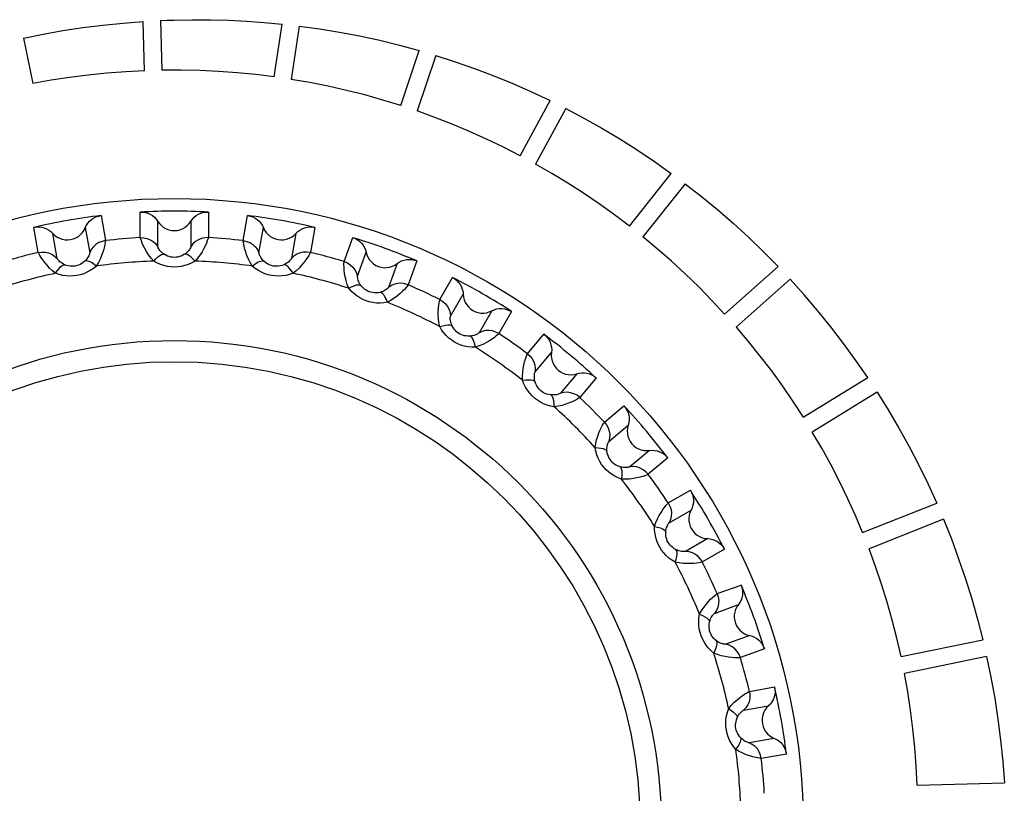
# Model space of a CAD drawing. Header units: millimetres. Extents: x 279 to 812, y 147 to 749.
# Tile 15 of 27: x 567.32 to 577.5, y 422.54 to 430.54. Entities that reach past the tile are written whole.
import ezdxf

# ---------------------------------------------------------------- set-up
doc = ezdxf.new("R2010")
doc.units = ezdxf.units.MM
doc.header["$LTSCALE"] = 65.395
doc.layers.get('0').update_dxf_attribs({"linetype": 'CONTINUOUS'})

msp = doc.modelspace()

# ---------------------------------------------------------------- linework, layer by layer
for p, q in [((568.613, 430.007), (568.599, 430.517)), ((568.778, 430.527), (568.792, 430.013)), ((569.952, 429.944), (570.033, 430.49)), ((570.211, 430.469), (570.129, 429.918)), ((567.363, 430.344), (567.459, 429.875)), ((571.259, 429.649), (571.449, 430.217)), ((571.621, 430.166), (571.43, 429.592)), ((572.495, 429.129), (572.804, 429.699)), ((572.964, 429.619), (572.653, 429.043)), ((573.622, 428.402), (574.054, 428.947)), ((574.198, 428.84), (573.762, 428.291)), ((568.163, 428.511), (568.209, 428.252)), ((568.568, 428.283), (568.569, 428.546)), ((569.272, 428.546), (569.273, 428.283)), ((569.632, 428.252), (569.678, 428.511)), ((567.515, 428.129), (567.47, 428.388)), ((568, 428.386), (568.046, 428.127)), ((568.75, 428.188), (568.75, 428.451)), ((569.091, 428.451), (569.091, 428.188)), ((569.795, 428.127), (569.84, 428.386)), ((570.371, 428.388), (570.326, 428.129)), ((567.711, 428.068), (567.665, 428.326)), ((570.176, 428.326), (570.13, 428.068)), ((570.675, 428.036), (570.765, 428.283)), ((570.813, 427.885), (570.903, 428.132)), ((571.223, 428.015), (571.133, 427.768)), ((571.426, 428.042), (571.336, 427.795)), ((574.606, 427.492), (575.16, 427.984)), ((571.664, 427.642), (571.795, 427.87)), ((574.725, 427.358), (575.283, 427.853)), ((571.774, 427.47), (571.905, 427.697)), ((572.2, 427.527), (572.069, 427.299)), ((572.405, 427.518), (572.274, 427.29)), ((572.569, 427.083), (572.739, 427.284)), ((572.648, 426.894), (572.817, 427.095)), ((573.078, 426.876), (572.909, 426.675)), ((573.278, 426.832), (573.109, 426.631)), ((575.418, 426.426), (576.085, 426.836)), ((576.183, 426.686), (575.512, 426.273)), ((573.364, 426.375), (573.566, 426.544)), ((573.409, 426.175), (573.61, 426.344)), ((573.829, 426.083), (573.627, 425.914)), ((574.018, 426.005), (573.817, 425.836)), ((574.024, 425.54), (574.252, 425.671)), ((576.032, 425.234), (576.798, 425.537)), ((574.033, 425.335), (574.26, 425.467)), ((576.868, 425.372), (576.098, 425.067)), ((574.431, 425.171), (574.203, 425.04)), ((574.604, 425.062), (574.376, 424.93)), ((574.529, 424.603), (574.776, 424.692)), ((574.502, 424.399), (574.749, 424.489)), ((574.865, 424.169), (574.618, 424.079)), ((576.429, 423.954), (577.273, 424.126)), ((575.017, 424.031), (574.77, 423.941)), ((577.313, 423.952), (576.465, 423.778)), ((574.863, 423.592), (575.122, 423.638)), ((574.801, 423.397), (575.06, 423.442)), ((575.119, 423.107), (574.861, 423.061)), ((575.244, 422.945), (574.985, 422.899)), ((576.596, 422.624), (577.496, 422.648))]:
    msp.add_line(p, q)
for points in [[(567.363, 430.344), (567.566, 430.385), (567.77, 430.422), (567.976, 430.453), (568.183, 430.48), (568.391, 430.501), (568.599, 430.517)], [(568.778, 430.527), (568.848, 430.53), (568.871, 430.531), (568.894, 430.532), (568.917, 430.532)], [(568.917, 430.532), (569.105, 430.535), (569.293, 430.534), (569.479, 430.529), (569.665, 430.52), (569.85, 430.507), (570.033, 430.49)], [(570.211, 430.469), (570.42, 430.44), (570.628, 430.406), (570.835, 430.367), (571.042, 430.322), (571.246, 430.272), (571.449, 430.217)], [(571.621, 430.166), (571.822, 430.101), (572.022, 430.031), (572.221, 429.955), (572.418, 429.875), (572.612, 429.789), (572.804, 429.699)], [(568.613, 430.007), (568.418, 429.997), (568.224, 429.982), (568.03, 429.963), (567.838, 429.938), (567.648, 429.909), (567.459, 429.875)], [(569.952, 429.944), (569.762, 429.968), (569.571, 429.986), (569.378, 430), (569.183, 430.009), (568.988, 430.013), (568.792, 430.013)], [(571.259, 429.649), (571.075, 429.705), (570.888, 429.757), (570.7, 429.805), (570.51, 429.847), (570.32, 429.885), (570.129, 429.918)], [(572.964, 429.619), (573.153, 429.519), (573.338, 429.414), (573.522, 429.304), (573.703, 429.19), (573.88, 429.071), (574.054, 428.947)], [(572.495, 429.129), (572.322, 429.217), (572.147, 429.301), (571.97, 429.381), (571.791, 429.456), (571.611, 429.526), (571.43, 429.592)], [(573.622, 428.402), (573.467, 428.519), (573.31, 428.632), (573.149, 428.741), (572.986, 428.846), (572.821, 428.947), (572.653, 429.043)], [(574.198, 428.84), (574.367, 428.709), (574.532, 428.572), (574.695, 428.431), (574.854, 428.286), (575.009, 428.137), (575.16, 427.984)], [(568, 428.386), (568.012, 428.41), (568.027, 428.432), (568.044, 428.453), (568.065, 428.471), (568.087, 428.485), (568.111, 428.497), (568.136, 428.506), (568.163, 428.511)], [(568.569, 428.546), (568.596, 428.546), (568.622, 428.542), (568.648, 428.534), (568.672, 428.524), (568.695, 428.51), (568.716, 428.493), (568.734, 428.473), (568.75, 428.451)], [(569.091, 428.451), (569.107, 428.473), (569.125, 428.493), (569.146, 428.51), (569.169, 428.524), (569.193, 428.534), (569.219, 428.542), (569.245, 428.546), (569.272, 428.546)], [(569.678, 428.511), (569.705, 428.506), (569.73, 428.497), (569.754, 428.485), (569.777, 428.47), (569.797, 428.453), (569.814, 428.432), (569.829, 428.41), (569.84, 428.386)], [(567.47, 428.388), (567.496, 428.393), (567.523, 428.393), (567.55, 428.391), (567.576, 428.384), (567.601, 428.374), (567.624, 428.361), (567.646, 428.345), (567.665, 428.326)], [(567.665, 428.326), (567.686, 428.306), (567.709, 428.289), (567.735, 428.276), (567.763, 428.266), (567.791, 428.261), (567.82, 428.259), (567.849, 428.262), (567.877, 428.269), (567.904, 428.281), (567.929, 428.296), (567.952, 428.314), (567.971, 428.335), (567.988, 428.359), (568, 428.386)], [(568.75, 428.451), (568.767, 428.427), (568.787, 428.407), (568.81, 428.389), (568.836, 428.375), (568.863, 428.364), (568.891, 428.358), (568.92, 428.356), (568.949, 428.358), (568.978, 428.364), (569.005, 428.375), (569.03, 428.389), (569.054, 428.407), (569.074, 428.427), (569.091, 428.451)], [(569.84, 428.386), (569.853, 428.359), (569.869, 428.335), (569.889, 428.314), (569.912, 428.296), (569.937, 428.281), (569.964, 428.269), (569.992, 428.262), (570.021, 428.259), (570.05, 428.261), (570.078, 428.266), (570.106, 428.276), (570.132, 428.289), (570.155, 428.306), (570.176, 428.326)], [(570.176, 428.326), (570.195, 428.345), (570.217, 428.361), (570.24, 428.374), (570.265, 428.384), (570.292, 428.391), (570.318, 428.393), (570.345, 428.393), (570.371, 428.388)], [(568.568, 428.283), (568.604, 428.282), (568.639, 428.274), (568.672, 428.261), (568.703, 428.241), (568.729, 428.217), (568.75, 428.188)], [(568.707, 428.04), (568.68, 428.071), (568.655, 428.104), (568.634, 428.138), (568.615, 428.17), (568.6, 428.2), (568.588, 428.226), (568.58, 428.248), (568.573, 428.266), (568.57, 428.277), (568.568, 428.283)], [(569.273, 428.283), (569.237, 428.282), (569.202, 428.274), (569.169, 428.261), (569.138, 428.241), (569.112, 428.217), (569.091, 428.188)], [(569.273, 428.283), (569.271, 428.277), (569.268, 428.266), (569.261, 428.248), (569.252, 428.226), (569.241, 428.2), (569.226, 428.17), (569.207, 428.137), (569.186, 428.104), (569.161, 428.071), (569.134, 428.04)], [(570.765, 428.283), (570.79, 428.273), (570.814, 428.261), (570.835, 428.245), (570.855, 428.226), (570.871, 428.205), (570.885, 428.182), (570.896, 428.158), (570.903, 428.132)], [(574.606, 427.492), (574.473, 427.634), (574.338, 427.773), (574.198, 427.908), (574.056, 428.04), (573.91, 428.167), (573.762, 428.291)], [(568.209, 428.252), (568.174, 428.244), (568.14, 428.231), (568.11, 428.212), (568.084, 428.187), (568.062, 428.159), (568.046, 428.127)], [(568.209, 428.252), (568.208, 428.246), (568.207, 428.234), (568.204, 428.215), (568.199, 428.192), (568.192, 428.164), (568.182, 428.132), (568.169, 428.097), (568.154, 428.06), (568.136, 428.024), (568.114, 427.988)], [(568.815, 428.11), (568.802, 428.12), (568.79, 428.13), (568.78, 428.14), (568.772, 428.15), (568.765, 428.16), (568.759, 428.168), (568.755, 428.176), (568.752, 428.182), (568.751, 428.186), (568.75, 428.188)], [(569.091, 428.188), (569.09, 428.186), (569.089, 428.182), (569.086, 428.176), (569.082, 428.168), (569.076, 428.16), (569.069, 428.15), (569.061, 428.14), (569.05, 428.13), (569.039, 428.12), (569.025, 428.11)], [(569.632, 428.252), (569.667, 428.244), (569.701, 428.231), (569.731, 428.212), (569.757, 428.187), (569.779, 428.159), (569.795, 428.127)], [(569.726, 427.988), (569.705, 428.024), (569.687, 428.06), (569.671, 428.097), (569.659, 428.132), (569.649, 428.164), (569.642, 428.192), (569.637, 428.216), (569.634, 428.234), (569.632, 428.246), (569.632, 428.252)], [(567.515, 428.129), (567.551, 428.134), (567.586, 428.133), (567.621, 428.125), (567.654, 428.112), (567.684, 428.092), (567.711, 428.068)], [(567.694, 427.914), (567.661, 427.94), (567.632, 427.968), (567.605, 427.997), (567.581, 428.026), (567.561, 428.053), (567.545, 428.077), (567.532, 428.097), (567.523, 428.113), (567.517, 428.124), (567.515, 428.129)], [(568.046, 428.127), (568.046, 428.124), (568.045, 428.12), (568.043, 428.113), (568.04, 428.105), (568.037, 428.096), (568.031, 428.085), (568.025, 428.074), (568.016, 428.062), (568.007, 428.05), (567.995, 428.038)], [(568.707, 428.04), (568.729, 428.064), (568.75, 428.084), (568.77, 428.098), (568.788, 428.108), (568.803, 428.112), (568.815, 428.11)], [(568.92, 428.078), (568.903, 428.079), (568.885, 428.082), (568.867, 428.086), (568.85, 428.092), (568.832, 428.1), (568.815, 428.11)], [(569.025, 428.11), (569.009, 428.1), (568.991, 428.092), (568.973, 428.086), (568.956, 428.082), (568.938, 428.079), (568.92, 428.078)], [(569.134, 428.04), (569.112, 428.064), (569.091, 428.084), (569.071, 428.098), (569.053, 428.108), (569.038, 428.112), (569.025, 428.11)], [(569.846, 428.038), (569.834, 428.05), (569.824, 428.062), (569.816, 428.074), (569.81, 428.086), (569.804, 428.096), (569.8, 428.105), (569.798, 428.113), (569.796, 428.12), (569.795, 428.124), (569.795, 428.127)], [(570.326, 428.129), (570.29, 428.134), (570.255, 428.133), (570.22, 428.125), (570.186, 428.112), (570.156, 428.092), (570.13, 428.068)], [(570.326, 428.129), (570.324, 428.124), (570.318, 428.113), (570.309, 428.097), (570.296, 428.077), (570.28, 428.053), (570.26, 428.026), (570.236, 427.997), (570.209, 427.968), (570.179, 427.94), (570.147, 427.914)], [(570.903, 428.132), (570.911, 428.103), (570.923, 428.077), (570.938, 428.053), (570.957, 428.031), (570.979, 428.012), (571.004, 427.996), (571.03, 427.984), (571.058, 427.976), (571.087, 427.972), (571.116, 427.973), (571.145, 427.977), (571.173, 427.986), (571.199, 427.999), (571.223, 428.015)], [(567.694, 427.914), (567.711, 427.941), (567.729, 427.964), (567.746, 427.982), (567.762, 427.995), (567.776, 428.002), (567.788, 428.002)], [(568.115, 427.988), (568.084, 427.963), (568.052, 427.942), (568.018, 427.924), (567.984, 427.909), (567.949, 427.898), (567.914, 427.89), (567.879, 427.886), (567.843, 427.884), (567.805, 427.886), (567.768, 427.892), (567.731, 427.901), (567.694, 427.914)], [(567.788, 428.002), (567.774, 428.009), (567.76, 428.017), (567.749, 428.025), (567.738, 428.034), (567.73, 428.042), (567.723, 428.049), (567.718, 428.056), (567.714, 428.061), (567.712, 428.065), (567.711, 428.068)], [(567.995, 428.038), (567.98, 428.026), (567.965, 428.015), (567.948, 428.005), (567.931, 427.998), (567.914, 427.993), (567.897, 427.989), (567.88, 427.986), (567.862, 427.986), (567.844, 427.987), (567.825, 427.99), (567.807, 427.995), (567.788, 428.002)], [(568.114, 427.988), (568.089, 428.008), (568.064, 428.024), (568.042, 428.035), (568.023, 428.041), (568.007, 428.042), (567.995, 428.038)], [(568.92, 427.978), (568.885, 427.98), (568.849, 427.985), (568.813, 427.993), (568.777, 428.005), (568.741, 428.021), (568.707, 428.04)], [(569.134, 428.04), (569.1, 428.021), (569.064, 428.005), (569.028, 427.993), (568.992, 427.985), (568.956, 427.98), (568.92, 427.978)], [(569.726, 427.988), (569.752, 428.008), (569.776, 428.024), (569.799, 428.035), (569.818, 428.041), (569.834, 428.042), (569.846, 428.038)], [(570.147, 427.914), (570.11, 427.901), (570.073, 427.892), (570.035, 427.886), (569.998, 427.884), (569.961, 427.886), (569.926, 427.891), (569.891, 427.898), (569.856, 427.909), (569.822, 427.924), (569.789, 427.942), (569.757, 427.963), (569.726, 427.988)], [(570.052, 428.002), (570.034, 427.995), (570.015, 427.99), (569.997, 427.987), (569.979, 427.986), (569.961, 427.986), (569.943, 427.989), (569.926, 427.993), (569.909, 427.998), (569.893, 428.005), (569.876, 428.015), (569.861, 428.026), (569.846, 428.038)], [(570.13, 428.068), (570.129, 428.065), (570.127, 428.061), (570.123, 428.056), (570.118, 428.049), (570.111, 428.042), (570.102, 428.034), (570.092, 428.025), (570.08, 428.017), (570.067, 428.009), (570.052, 428.002)], [(570.147, 427.914), (570.13, 427.941), (570.112, 427.964), (570.095, 427.982), (570.079, 427.995), (570.065, 428.002), (570.052, 428.002)], [(570.722, 427.76), (570.707, 427.799), (570.695, 427.838), (570.686, 427.877), (570.68, 427.913), (570.676, 427.947), (570.674, 427.976), (570.673, 428), (570.673, 428.018), (570.674, 428.03), (570.675, 428.036)], [(570.675, 428.036), (570.708, 428.023), (570.738, 428.003), (570.765, 427.979), (570.786, 427.951), (570.803, 427.919), (570.813, 427.885)], [(571.223, 428.015), (571.245, 428.03), (571.269, 428.042), (571.295, 428.051), (571.321, 428.057), (571.348, 428.058), (571.375, 428.056), (571.401, 428.051), (571.426, 428.042)], [(570.848, 427.789), (570.838, 427.802), (570.831, 427.816), (570.825, 427.829), (570.82, 427.841), (570.817, 427.853), (570.815, 427.863), (570.813, 427.871), (570.813, 427.878), (570.813, 427.882), (570.813, 427.885)], [(570.722, 427.76), (570.75, 427.775), (570.777, 427.786), (570.801, 427.793), (570.821, 427.796), (570.837, 427.795), (570.848, 427.789)], [(571.045, 427.717), (571.026, 427.713), (571.007, 427.712), (570.988, 427.712), (570.97, 427.714), (570.952, 427.718), (570.935, 427.723), (570.919, 427.73), (570.903, 427.738), (570.888, 427.748), (570.874, 427.76), (570.86, 427.774), (570.848, 427.789)], [(571.336, 427.795), (571.333, 427.79), (571.326, 427.78), (571.314, 427.766), (571.298, 427.748), (571.278, 427.728), (571.253, 427.705), (571.225, 427.68), (571.193, 427.656), (571.159, 427.634), (571.123, 427.614)], [(571.336, 427.795), (571.302, 427.806), (571.267, 427.811), (571.231, 427.81), (571.196, 427.802), (571.163, 427.788), (571.133, 427.768)], [(571.795, 427.87), (571.819, 427.856), (571.839, 427.84), (571.858, 427.82), (571.874, 427.799), (571.887, 427.775), (571.896, 427.75), (571.903, 427.724), (571.905, 427.697)], [(576.085, 426.836), (575.962, 427.014), (575.835, 427.188), (575.703, 427.36), (575.567, 427.529), (575.427, 427.693), (575.283, 427.853)], [(571.123, 427.614), (571.084, 427.608), (571.046, 427.605), (571.008, 427.606), (570.971, 427.611), (570.935, 427.619), (570.901, 427.629), (570.868, 427.643), (570.836, 427.66), (570.805, 427.68), (570.775, 427.704), (570.747, 427.73), (570.722, 427.76)], [(571.133, 427.768), (571.132, 427.766), (571.129, 427.763), (571.124, 427.758), (571.118, 427.752), (571.11, 427.746), (571.1, 427.74), (571.088, 427.733), (571.075, 427.727), (571.061, 427.721), (571.045, 427.717)], [(571.123, 427.614), (571.111, 427.644), (571.097, 427.67), (571.084, 427.69), (571.07, 427.706), (571.057, 427.714), (571.045, 427.717)], [(571.905, 427.697), (571.908, 427.668), (571.915, 427.64), (571.926, 427.613), (571.941, 427.588), (571.96, 427.566), (571.981, 427.546), (572.005, 427.53), (572.031, 427.517), (572.059, 427.508), (572.088, 427.503), (572.117, 427.503), (572.146, 427.507), (572.173, 427.515), (572.2, 427.527)], [(571.662, 427.363), (571.654, 427.404), (571.649, 427.444), (571.647, 427.484), (571.648, 427.521), (571.65, 427.554), (571.653, 427.583), (571.656, 427.607), (571.659, 427.625), (571.662, 427.637), (571.664, 427.642)], [(571.664, 427.642), (571.694, 427.623), (571.721, 427.599), (571.743, 427.571), (571.759, 427.539), (571.77, 427.505), (571.774, 427.47)], [(571.791, 427.369), (571.784, 427.384), (571.779, 427.399), (571.776, 427.413), (571.773, 427.426), (571.772, 427.437), (571.772, 427.448), (571.772, 427.456), (571.772, 427.462), (571.773, 427.467), (571.774, 427.47)], [(572.2, 427.527), (572.225, 427.538), (572.25, 427.546), (572.277, 427.55), (572.304, 427.551), (572.331, 427.548), (572.357, 427.541), (572.381, 427.531), (572.405, 427.518)], [(571.662, 427.363), (571.693, 427.372), (571.721, 427.379), (571.746, 427.382), (571.766, 427.381), (571.781, 427.377), (571.791, 427.369)], [(572.032, 427.149), (571.993, 427.15), (571.954, 427.154), (571.917, 427.161), (571.881, 427.172), (571.848, 427.186), (571.816, 427.203), (571.786, 427.222), (571.757, 427.244), (571.73, 427.27), (571.705, 427.298), (571.682, 427.329), (571.662, 427.363)], [(571.973, 427.264), (571.953, 427.264), (571.934, 427.266), (571.916, 427.269), (571.898, 427.274), (571.882, 427.281), (571.866, 427.289), (571.851, 427.299), (571.837, 427.309), (571.824, 427.322), (571.812, 427.336), (571.801, 427.352), (571.791, 427.369)], [(572.069, 427.299), (572.067, 427.297), (572.063, 427.294), (572.058, 427.291), (572.051, 427.286), (572.042, 427.282), (572.031, 427.277), (572.018, 427.272), (572.004, 427.269), (571.989, 427.266), (571.973, 427.264)], [(572.032, 427.149), (572.025, 427.181), (572.016, 427.208), (572.007, 427.231), (571.996, 427.248), (571.985, 427.259), (571.973, 427.264)], [(572.274, 427.29), (572.27, 427.286), (572.26, 427.278), (572.246, 427.266), (572.228, 427.251), (572.204, 427.234), (572.176, 427.216), (572.144, 427.197), (572.109, 427.179), (572.071, 427.163), (572.032, 427.149)], [(572.274, 427.29), (572.242, 427.307), (572.208, 427.318), (572.172, 427.323), (572.137, 427.321), (572.102, 427.313), (572.069, 427.299)], [(572.739, 427.284), (572.759, 427.267), (572.777, 427.247), (572.792, 427.225), (572.804, 427.201), (572.812, 427.175), (572.817, 427.149), (572.819, 427.122), (572.817, 427.095)], [(574.725, 427.358), (574.85, 427.21), (574.971, 427.059), (575.089, 426.905), (575.203, 426.748), (575.312, 426.588), (575.418, 426.426)], [(572.519, 426.808), (572.519, 426.85), (572.521, 426.89), (572.526, 426.93), (572.533, 426.966), (572.54, 426.999), (572.548, 427.027), (572.556, 427.049), (572.562, 427.067), (572.567, 427.078), (572.569, 427.083)], [(572.569, 427.083), (572.596, 427.059), (572.618, 427.031), (572.635, 426.999), (572.645, 426.965), (572.65, 426.93), (572.648, 426.894)], [(572.817, 427.095), (572.815, 427.066), (572.817, 427.037), (572.823, 427.009), (572.833, 426.982), (572.847, 426.956), (572.865, 426.933), (572.886, 426.913), (572.91, 426.896), (572.935, 426.882), (572.963, 426.873), (572.991, 426.867), (573.021, 426.866), (573.049, 426.869), (573.078, 426.876)], [(572.647, 426.792), (572.643, 426.808), (572.641, 426.823), (572.64, 426.837), (572.64, 426.851), (572.641, 426.862), (572.642, 426.873), (572.643, 426.881), (572.645, 426.887), (572.647, 426.891), (572.648, 426.894)], [(573.078, 426.876), (573.104, 426.883), (573.13, 426.886), (573.157, 426.886), (573.184, 426.882), (573.21, 426.874), (573.234, 426.863), (573.257, 426.849), (573.278, 426.832)], [(572.519, 426.808), (572.551, 426.812), (572.58, 426.814), (572.605, 426.812), (572.625, 426.808), (572.639, 426.801), (572.647, 426.792)], [(572.847, 426.533), (572.808, 426.541), (572.771, 426.551), (572.735, 426.565), (572.702, 426.582), (572.671, 426.602), (572.643, 426.624), (572.617, 426.648), (572.592, 426.675), (572.57, 426.705), (572.55, 426.737), (572.533, 426.771), (572.519, 426.808)], [(572.808, 426.657), (572.789, 426.66), (572.77, 426.665), (572.753, 426.672), (572.736, 426.68), (572.721, 426.689), (572.707, 426.7), (572.694, 426.712), (572.682, 426.725), (572.672, 426.74), (572.662, 426.756), (572.654, 426.773), (572.647, 426.792)], [(572.909, 426.675), (572.907, 426.673), (572.903, 426.671), (572.897, 426.668), (572.889, 426.665), (572.879, 426.662), (572.868, 426.659), (572.854, 426.657), (572.84, 426.656), (572.825, 426.656), (572.808, 426.657)], [(572.847, 426.533), (572.845, 426.566), (572.841, 426.594), (572.836, 426.619), (572.828, 426.637), (572.819, 426.65), (572.808, 426.657)], [(573.109, 426.631), (573.081, 426.653), (573.049, 426.669), (573.015, 426.68), (572.979, 426.685), (572.944, 426.683), (572.909, 426.675)], [(576.183, 426.686), (576.297, 426.502), (576.407, 426.314), (576.512, 426.124), (576.613, 425.93), (576.708, 425.735), (576.798, 425.537)], [(573.109, 426.631), (573.104, 426.627), (573.094, 426.62), (573.078, 426.611), (573.057, 426.6), (573.031, 426.587), (573, 426.574), (572.965, 426.561), (572.927, 426.549), (572.887, 426.54), (572.847, 426.533)], [(573.566, 426.544), (573.583, 426.523), (573.597, 426.5), (573.608, 426.476), (573.615, 426.45), (573.619, 426.423), (573.62, 426.397), (573.617, 426.37), (573.61, 426.344)], [(573.267, 426.113), (573.274, 426.154), (573.283, 426.194), (573.295, 426.232), (573.308, 426.266), (573.321, 426.297), (573.334, 426.323), (573.345, 426.344), (573.354, 426.36), (573.36, 426.37), (573.364, 426.375)], [(573.364, 426.375), (573.386, 426.347), (573.403, 426.315), (573.414, 426.281), (573.419, 426.246), (573.417, 426.21), (573.409, 426.175)], [(573.61, 426.344), (573.603, 426.316), (573.6, 426.287), (573.601, 426.258), (573.606, 426.229), (573.616, 426.202), (573.629, 426.176), (573.646, 426.152), (573.667, 426.131), (573.69, 426.114), (573.715, 426.1), (573.742, 426.089), (573.771, 426.083), (573.799, 426.081), (573.829, 426.083)], [(576.032, 425.234), (575.957, 425.412), (575.876, 425.588), (575.792, 425.763), (575.703, 425.936), (575.609, 426.106), (575.512, 426.273)], [(573.39, 426.075), (573.389, 426.091), (573.39, 426.106), (573.391, 426.121), (573.393, 426.134), (573.396, 426.145), (573.399, 426.155), (573.402, 426.163), (573.405, 426.169), (573.407, 426.173), (573.409, 426.175)], [(573.267, 426.113), (573.299, 426.111), (573.328, 426.108), (573.352, 426.102), (573.371, 426.094), (573.384, 426.085), (573.39, 426.075)], [(573.542, 425.785), (573.505, 425.8), (573.47, 425.817), (573.438, 425.837), (573.408, 425.859), (573.381, 425.884), (573.357, 425.91), (573.335, 425.939), (573.316, 425.969), (573.299, 426.002), (573.285, 426.038), (573.274, 426.074), (573.267, 426.113)], [(573.525, 425.914), (573.507, 425.92), (573.489, 425.928), (573.473, 425.938), (573.459, 425.949), (573.445, 425.961), (573.433, 425.974), (573.423, 425.988), (573.413, 426.003), (573.405, 426.019), (573.399, 426.037), (573.394, 426.055), (573.39, 426.075)], [(573.829, 426.083), (573.856, 426.085), (573.882, 426.084), (573.909, 426.078), (573.934, 426.07), (573.959, 426.058), (573.981, 426.043), (574.001, 426.025), (574.018, 426.005)], [(573.627, 425.914), (573.625, 425.913), (573.621, 425.911), (573.614, 425.91), (573.606, 425.908), (573.596, 425.907), (573.584, 425.906), (573.571, 425.906), (573.557, 425.907), (573.541, 425.91), (573.525, 425.914)], [(573.542, 425.786), (573.546, 425.818), (573.547, 425.847), (573.546, 425.871), (573.542, 425.891), (573.535, 425.906), (573.525, 425.914)], [(573.817, 425.836), (573.812, 425.833), (573.8, 425.828), (573.783, 425.822), (573.76, 425.815), (573.733, 425.807), (573.7, 425.799), (573.663, 425.792), (573.624, 425.787), (573.583, 425.785), (573.542, 425.786)], [(573.817, 425.836), (573.793, 425.862), (573.765, 425.884), (573.733, 425.901), (573.699, 425.912), (573.663, 425.916), (573.627, 425.914)], [(574.252, 425.671), (574.265, 425.648), (574.275, 425.623), (574.281, 425.597), (574.284, 425.57), (574.284, 425.543), (574.279, 425.517), (574.272, 425.491), (574.26, 425.467)], [(573.883, 425.298), (573.896, 425.338), (573.912, 425.375), (573.931, 425.41), (573.949, 425.443), (573.968, 425.471), (573.985, 425.494), (574, 425.513), (574.011, 425.527), (574.019, 425.536), (574.024, 425.54)], [(574.024, 425.54), (574.041, 425.508), (574.052, 425.474), (574.057, 425.439), (574.055, 425.403), (574.047, 425.368), (574.033, 425.335)], [(574.26, 425.467), (574.248, 425.44), (574.241, 425.412), (574.237, 425.383), (574.237, 425.354), (574.242, 425.325), (574.251, 425.298), (574.263, 425.271), (574.28, 425.247), (574.299, 425.226), (574.322, 425.207), (574.347, 425.193), (574.374, 425.181), (574.402, 425.174), (574.431, 425.171)], [(573.998, 425.239), (573.999, 425.256), (574.002, 425.271), (574.006, 425.285), (574.011, 425.297), (574.015, 425.308), (574.02, 425.317), (574.024, 425.324), (574.028, 425.33), (574.031, 425.333), (574.033, 425.335)], [(576.868, 425.372), (576.949, 425.169), (577.024, 424.964), (577.095, 424.757), (577.16, 424.548), (577.219, 424.338), (577.273, 424.126)], [(574.096, 424.928), (574.062, 424.949), (574.031, 424.971), (574.003, 424.997), (573.978, 425.024), (573.955, 425.053), (573.936, 425.083), (573.919, 425.115), (573.906, 425.148), (573.895, 425.184), (573.887, 425.221), (573.883, 425.259), (573.883, 425.299)], [(573.883, 425.298), (573.914, 425.291), (573.942, 425.283), (573.965, 425.273), (573.982, 425.262), (573.993, 425.251), (573.998, 425.239)], [(574.103, 425.058), (574.086, 425.067), (574.07, 425.078), (574.056, 425.09), (574.043, 425.104), (574.032, 425.118), (574.022, 425.133), (574.014, 425.148), (574.008, 425.165), (574.003, 425.182), (573.999, 425.201), (573.997, 425.22), (573.998, 425.239)], [(574.431, 425.171), (574.458, 425.169), (574.484, 425.163), (574.509, 425.153), (574.533, 425.14), (574.554, 425.124), (574.573, 425.106), (574.59, 425.085), (574.604, 425.062)], [(574.096, 424.928), (574.106, 424.959), (574.112, 424.987), (574.115, 425.012), (574.115, 425.033), (574.11, 425.048), (574.103, 425.058)], [(574.203, 425.04), (574.201, 425.039), (574.196, 425.039), (574.19, 425.038), (574.181, 425.038), (574.171, 425.038), (574.159, 425.04), (574.146, 425.042), (574.132, 425.046), (574.118, 425.051), (574.103, 425.058)], [(574.376, 424.93), (574.357, 424.96), (574.333, 424.987), (574.305, 425.009), (574.273, 425.025), (574.239, 425.036), (574.203, 425.04)], [(576.429, 423.954), (576.386, 424.142), (576.337, 424.33), (576.285, 424.516), (576.227, 424.702), (576.165, 424.885), (576.098, 425.067)], [(574.376, 424.93), (574.37, 424.928), (574.358, 424.926), (574.34, 424.922), (574.317, 424.919), (574.288, 424.916), (574.254, 424.914), (574.217, 424.914), (574.177, 424.916), (574.137, 424.921), (574.096, 424.928)], [(574.776, 424.692), (574.785, 424.667), (574.79, 424.641), (574.792, 424.614), (574.79, 424.587), (574.785, 424.561), (574.776, 424.535), (574.764, 424.512), (574.749, 424.489)], [(574.348, 424.39), (574.368, 424.426), (574.39, 424.46), (574.414, 424.492), (574.438, 424.52), (574.461, 424.544), (574.482, 424.564), (574.5, 424.58), (574.514, 424.592), (574.524, 424.6), (574.529, 424.603)], [(574.529, 424.603), (574.54, 424.569), (574.545, 424.533), (574.543, 424.497), (574.535, 424.462), (574.522, 424.429), (574.502, 424.399)], [(574.749, 424.489), (574.732, 424.465), (574.72, 424.439), (574.711, 424.411), (574.706, 424.383), (574.706, 424.354), (574.71, 424.325), (574.718, 424.297), (574.73, 424.27), (574.745, 424.246), (574.764, 424.224), (574.786, 424.205), (574.811, 424.189), (574.837, 424.177), (574.865, 424.169)], [(574.494, 423.988), (574.464, 424.014), (574.437, 424.041), (574.414, 424.071), (574.393, 424.103), (574.376, 424.135), (574.363, 424.168), (574.352, 424.202), (574.344, 424.238), (574.34, 424.275), (574.339, 424.312), (574.341, 424.351), (574.348, 424.39)], [(574.348, 424.389), (574.377, 424.377), (574.403, 424.364), (574.424, 424.35), (574.439, 424.337), (574.448, 424.323), (574.451, 424.311)], [(574.522, 424.114), (574.507, 424.126), (574.494, 424.14), (574.482, 424.155), (574.472, 424.17), (574.463, 424.186), (574.457, 424.202), (574.451, 424.219), (574.448, 424.236), (574.446, 424.254), (574.445, 424.273), (574.447, 424.292), (574.451, 424.311)], [(574.451, 424.311), (574.455, 424.327), (574.461, 424.342), (574.467, 424.355), (574.473, 424.366), (574.48, 424.376), (574.486, 424.384), (574.492, 424.39), (574.496, 424.395), (574.5, 424.398), (574.502, 424.399)], [(574.494, 423.988), (574.509, 424.017), (574.52, 424.043), (574.527, 424.067), (574.53, 424.087), (574.528, 424.103), (574.522, 424.114)], [(574.618, 424.079), (574.616, 424.079), (574.611, 424.079), (574.605, 424.08), (574.596, 424.081), (574.586, 424.083), (574.575, 424.087), (574.563, 424.091), (574.549, 424.097), (574.536, 424.105), (574.522, 424.114)], [(574.865, 424.169), (574.891, 424.162), (574.916, 424.152), (574.939, 424.138), (574.96, 424.121), (574.979, 424.101), (574.994, 424.08), (575.007, 424.056), (575.017, 424.031)], [(574.77, 423.941), (574.756, 423.974), (574.737, 424.005), (574.713, 424.031), (574.685, 424.053), (574.653, 424.069), (574.618, 424.079)], [(574.77, 423.941), (574.764, 423.94), (574.751, 423.94), (574.733, 423.94), (574.709, 423.94), (574.68, 423.943), (574.647, 423.946), (574.61, 423.953), (574.571, 423.961), (574.532, 423.973), (574.494, 423.988)], [(577.313, 423.952), (577.357, 423.738), (577.396, 423.523), (577.429, 423.306), (577.457, 423.087), (577.479, 422.868), (577.496, 422.648)], [(576.596, 422.624), (576.586, 422.818), (576.572, 423.012), (576.552, 423.205), (576.528, 423.398), (576.498, 423.588), (576.465, 423.778)], [(575.122, 423.638), (575.126, 423.611), (575.127, 423.584), (575.124, 423.558), (575.118, 423.531), (575.108, 423.506), (575.095, 423.483), (575.079, 423.462), (575.06, 423.442)], [(574.648, 423.414), (574.674, 423.446), (574.702, 423.476), (574.731, 423.503), (574.76, 423.526), (574.787, 423.546), (574.811, 423.562), (574.831, 423.575), (574.847, 423.584), (574.857, 423.59), (574.863, 423.592)], [(574.863, 423.592), (574.868, 423.557), (574.867, 423.521), (574.859, 423.486), (574.845, 423.453), (574.826, 423.423), (574.801, 423.397)], [(574.722, 422.993), (574.697, 423.023), (574.676, 423.055), (574.658, 423.089), (574.643, 423.123), (574.632, 423.158), (574.624, 423.193), (574.619, 423.228), (574.618, 423.265), (574.62, 423.302), (574.626, 423.339), (574.635, 423.376), (574.648, 423.414)], [(574.648, 423.414), (574.675, 423.396), (574.698, 423.379), (574.716, 423.362), (574.729, 423.346), (574.735, 423.331), (574.736, 423.319)], [(574.736, 423.319), (574.743, 423.334), (574.751, 423.347), (574.759, 423.359), (574.768, 423.369), (574.776, 423.377), (574.783, 423.384), (574.79, 423.39), (574.795, 423.393), (574.799, 423.396), (574.801, 423.397)], [(575.06, 423.442), (575.04, 423.421), (575.023, 423.398), (575.009, 423.372), (575, 423.345), (574.994, 423.316), (574.993, 423.287), (574.996, 423.258), (575.003, 423.23), (575.014, 423.203), (575.029, 423.178), (575.048, 423.155), (575.069, 423.136), (575.093, 423.12), (575.119, 423.107)], [(574.772, 423.112), (574.759, 423.127), (574.748, 423.143), (574.739, 423.159), (574.732, 423.176), (574.726, 423.193), (574.722, 423.21), (574.72, 423.227), (574.72, 423.245), (574.721, 423.263), (574.724, 423.282), (574.729, 423.3), (574.736, 423.319)], [(574.722, 422.993), (574.742, 423.018), (574.757, 423.043), (574.768, 423.065), (574.775, 423.084), (574.776, 423.1), (574.772, 423.112)], [(574.861, 423.061), (574.858, 423.061), (574.853, 423.062), (574.847, 423.064), (574.839, 423.067), (574.83, 423.071), (574.819, 423.076), (574.808, 423.083), (574.796, 423.091), (574.784, 423.101), (574.772, 423.112)], [(575.119, 423.107), (575.144, 423.095), (575.166, 423.081), (575.186, 423.063), (575.204, 423.043), (575.219, 423.02), (575.231, 422.996), (575.239, 422.971), (575.244, 422.945)], [(574.985, 422.899), (574.979, 422.899), (574.967, 422.901), (574.949, 422.904), (574.926, 422.909), (574.898, 422.916), (574.866, 422.925), (574.83, 422.938), (574.794, 422.953), (574.757, 422.971), (574.722, 422.993)], [(574.985, 422.899), (574.978, 422.934), (574.964, 422.967), (574.945, 422.997), (574.921, 423.024), (574.892, 423.045), (574.861, 423.061)]]:
    msp.add_lwpolyline(points)
for radius in [6.5, 5.032, 4.813]:
    msp.add_circle((568.92, 422.187), radius)
for radius, start, end in [(6.106, 93.3053, 96.6947), (6.106, 83.3053, 86.6947), (6.106, 103.3053, 106.6947), (6.106, 73.3053, 76.6947), (5.857, 92.0908, 97.9089), (5.857, 82.0911, 87.9092), (5.857, 102.0911, 107.9089), (5.857, 72.0911, 77.9089), (6.106, 63.3053, 66.6947), (5.857, 62.0911, 67.9089), (6.106, 53.3053, 56.6947), (5.857, 52.0911, 57.9089), (6.106, 43.3053, 46.6947), (5.857, 42.0911, 47.9089), (6.106, 33.3053, 36.6947), (5.857, 32.0911, 37.9088), (5.857, 22.0911, 27.9089), (6.106, 23.3053, 26.6947), (5.857, 12.0911, 17.9089), (6.106, 13.3053, 16.6947), (5.857, 2.0911, 7.9089), (6.106, 3.3053, 6.6947)]:
    msp.add_arc((568.92, 422.187), radius, start, end)
for centre, major_axis in [((568.924, 422.17), (-1.109, 6.289)), ((568.92, 422.169), (0, 6.387)), ((568.917, 422.17), (1.109, 6.289)), ((568.914, 422.17), (2.184, 6.001)), ((568.912, 422.172), (3.193, 5.531)), ((568.909, 422.173), (4.105, 4.892)), ((568.907, 422.176), (4.892, 4.105)), ((568.905, 422.178), (5.531, 3.193)), ((568.904, 422.181), (6.001, 2.184)), ((568.903, 422.184), (6.289, 1.109))]:
    msp.add_ellipse(centre, major_axis=major_axis, ratio=0.999996, start_param=-0.055119, end_param=0.055119)

doc.saveas('drawing.dxf')
